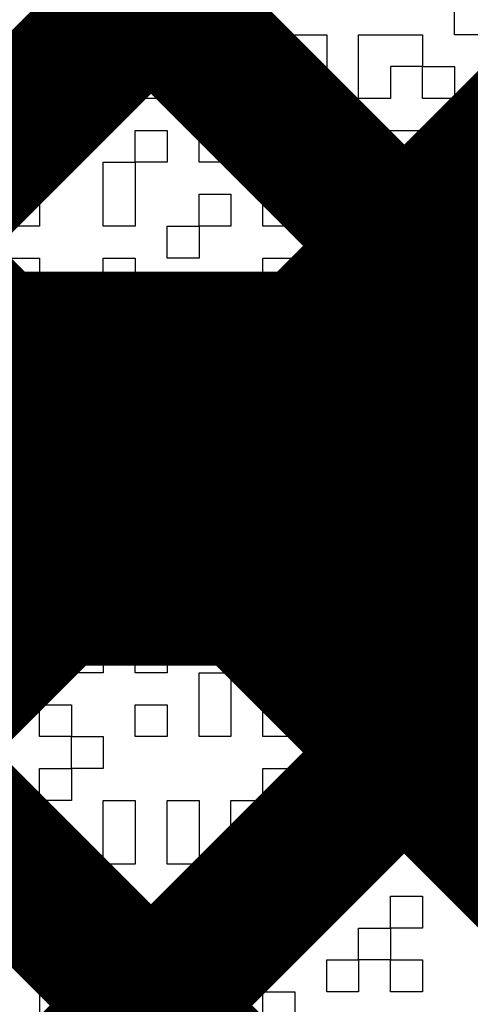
# Model space of a CAD drawing. Header units: millimetres. Extents: x 3.06 to 5.82, y 1.29 to 3.84.
# Tile 190 of 244: x 5.0131 to 5.0383, y 2.5881 to 2.6431. Entities that reach past the tile are written whole.
import ezdxf

# ---------------------------------------------------------------- set-up
doc = ezdxf.new("R2010")
doc.units = ezdxf.units.MM
doc.header["$MEASUREMENT"] = 0
for name, color, linetype in [('BottomLayer', 5, 'Continuous'), ('BottomOverlay', 54, 'Continuous'), ('TopLayer', 1, 'Continuous')]:
    doc.layers.add(name, color=color, linetype=linetype)

msp = doc.modelspace()

# ---------------------------------------------------------------- linework, layer by layer
at = {"layer": 'BottomLayer'}
for points, const_width in [([(4.789, 2.413121), (5.240879, 2.865)], 0.008), ([(4.789, 2.384836), (5.248, 2.843836)], 0.008), ([(4.789, 2.356552), (5.248, 2.815552)], 0.008), ([(4.873539, 2.791499), (5.702, 1.963038)], 0.008), ([(4.854232, 2.782522), (5.702, 1.934754)], 0.008), ([(4.830624, 2.777846), (5.596469, 2.012)], 0.008), ([(4.995, 2.618), (5.489, 2.618)], 0.022)]:
    msp.add_lwpolyline(points, dxfattribs=dict(at, const_width=const_width))
at = {"layer": 'BottomOverlay'}
for p, q in [((5.037396, 2.642228), (5.037396, 2.64401)), ((5.014234, 2.640446), (5.014234, 2.642228)), ((5.014234, 2.642228), (5.017797, 2.642228)), ((5.017797, 2.642228), (5.017797, 2.640446)), ((5.019579, 2.640446), (5.019579, 2.642228)), ((5.019579, 2.642228), (5.021361, 2.642228)), ((5.021361, 2.642228), (5.021361, 2.640446)), ((5.024924, 2.640446), (5.024924, 2.642228)), ((5.024924, 2.642228), (5.026706, 2.642228)), ((5.026706, 2.642228), (5.026706, 2.640446)), ((5.028487, 2.640446), (5.028487, 2.642228)), ((5.028487, 2.642228), (5.030269, 2.642228)), ((5.030269, 2.642228), (5.030269, 2.640446)), ((5.032051, 2.640446), (5.032051, 2.642228)), ((5.032051, 2.642228), (5.035614, 2.642228)), ((5.035614, 2.642228), (5.035614, 2.640446)), ((5.039178, 2.642228), (5.037396, 2.642228)), ((5.014234, 2.638664), (5.014234, 2.640446)), ((5.017797, 2.640446), (5.017797, 2.638664)), ((5.019579, 2.638664), (5.019579, 2.640446)), ((5.021361, 2.640446), (5.021361, 2.638664)), ((5.026706, 2.640446), (5.024924, 2.640446)), ((5.028487, 2.638664), (5.028487, 2.640446)), ((5.030269, 2.640446), (5.030269, 2.638664)), ((5.032051, 2.638664), (5.032051, 2.640446)), ((5.035614, 2.640446), (5.033833, 2.640446)), ((5.033833, 2.640446), (5.033833, 2.638664)), ((5.035614, 2.638664), (5.035614, 2.640446)), ((5.035614, 2.640446), (5.037396, 2.640446)), ((5.037396, 2.640446), (5.037396, 2.638664)), ((5.017797, 2.638664), (5.014234, 2.638664)), ((5.021361, 2.638664), (5.019579, 2.638664)), ((5.024924, 2.636883), (5.024924, 2.638664)), ((5.024924, 2.638664), (5.026706, 2.638664)), ((5.026706, 2.638664), (5.026706, 2.636883)), ((5.030269, 2.638664), (5.028487, 2.638664)), ((5.033833, 2.638664), (5.032051, 2.638664)), ((5.037396, 2.638664), (5.035614, 2.638664)), ((5.037396, 2.636883), (5.037396, 2.638664)), ((5.037396, 2.638664), (5.039178, 2.638664)), ((5.019579, 2.635101), (5.019579, 2.636883)), ((5.019579, 2.636883), (5.021361, 2.636883)), ((5.021361, 2.636883), (5.021361, 2.635101)), ((5.023142, 2.635101), (5.023142, 2.636883)), ((5.023142, 2.636883), (5.024924, 2.636883)), ((5.026706, 2.636883), (5.024924, 2.636883)), ((5.024924, 2.636883), (5.024924, 2.635101)), ((5.032051, 2.635101), (5.032051, 2.636883)), ((5.032051, 2.636883), (5.035614, 2.636883)), ((5.035614, 2.636883), (5.035614, 2.635101)), ((5.039178, 2.636883), (5.037396, 2.636883)), ((5.012452, 2.635101), (5.014234, 2.635101)), ((5.014234, 2.635101), (5.014234, 2.633319)), ((5.017797, 2.633319), (5.017797, 2.635101)), ((5.017797, 2.635101), (5.019579, 2.635101)), ((5.021361, 2.635101), (5.019579, 2.635101)), ((5.019579, 2.635101), (5.019579, 2.633319)), ((5.024924, 2.635101), (5.023142, 2.635101)), ((5.026706, 2.633319), (5.026706, 2.635101)), ((5.026706, 2.635101), (5.028487, 2.635101)), ((5.028487, 2.635101), (5.028487, 2.633319)), ((5.035614, 2.635101), (5.032051, 2.635101)), ((5.014234, 2.633319), (5.014234, 2.631537)), ((5.017797, 2.631537), (5.017797, 2.633319)), ((5.019579, 2.633319), (5.019579, 2.631537)), ((5.023142, 2.631537), (5.023142, 2.633319)), ((5.023142, 2.633319), (5.024924, 2.633319)), ((5.024924, 2.633319), (5.024924, 2.631537)), ((5.026706, 2.631537), (5.026706, 2.633319)), ((5.028487, 2.633319), (5.028487, 2.631537)), ((5.030269, 2.631537), (5.030269, 2.633319)), ((5.030269, 2.633319), (5.032051, 2.633319)), ((5.032051, 2.633319), (5.032051, 2.631537)), ((5.014234, 2.631537), (5.012452, 2.631537)), ((5.019579, 2.631537), (5.017797, 2.631537)), ((5.021361, 2.629756), (5.021361, 2.631537)), ((5.021361, 2.631537), (5.023142, 2.631537)), ((5.024924, 2.631537), (5.023142, 2.631537)), ((5.023142, 2.631537), (5.023142, 2.629756)), ((5.028487, 2.631537), (5.026706, 2.631537)), ((5.032051, 2.631537), (5.030269, 2.631537)), ((5.035614, 2.629756), (5.035614, 2.631537)), ((5.035614, 2.631537), (5.037396, 2.631537)), ((5.037396, 2.631537), (5.037396, 2.629756)), ((5.012452, 2.629756), (5.014234, 2.629756)), ((5.014234, 2.629756), (5.014234, 2.627974)), ((5.017797, 2.627974), (5.017797, 2.629756)), ((5.017797, 2.629756), (5.019579, 2.629756)), ((5.019579, 2.629756), (5.019579, 2.627974)), ((5.023142, 2.629756), (5.021361, 2.629756)), ((5.026706, 2.627974), (5.026706, 2.629756)), ((5.026706, 2.629756), (5.028487, 2.629756)), ((5.028487, 2.629756), (5.028487, 2.627974)), ((5.030269, 2.627974), (5.030269, 2.629756)), ((5.030269, 2.629756), (5.032051, 2.629756)), ((5.032051, 2.629756), (5.032051, 2.627974)), ((5.033833, 2.627974), (5.033833, 2.629756)), ((5.033833, 2.629756), (5.035614, 2.629756)), ((5.037396, 2.629756), (5.035614, 2.629756)), ((5.035614, 2.629756), (5.035614, 2.627974)), ((5.014234, 2.627974), (5.012452, 2.627974)), ((5.019579, 2.627974), (5.017797, 2.627974)), ((5.019579, 2.626192), (5.019579, 2.627974)), ((5.019579, 2.627974), (5.021361, 2.627974)), ((5.021361, 2.627974), (5.021361, 2.626192)), ((5.023142, 2.626192), (5.023142, 2.627974)), ((5.023142, 2.627974), (5.024924, 2.627974)), ((5.024924, 2.627974), (5.024924, 2.626192)), ((5.026706, 2.626192), (5.026706, 2.627974)), ((5.028487, 2.627974), (5.028487, 2.626192)), ((5.032051, 2.627974), (5.030269, 2.627974)), ((5.035614, 2.627974), (5.033833, 2.627974)), ((5.014234, 2.624411), (5.014234, 2.626192)), ((5.014234, 2.626192), (5.016015, 2.626192)), ((5.016015, 2.626192), (5.016015, 2.624411)), ((5.017797, 2.624411), (5.017797, 2.626192)), ((5.017797, 2.626192), (5.019579, 2.626192)), ((5.021361, 2.626192), (5.019579, 2.626192)), ((5.019579, 2.626192), (5.019579, 2.624411)), ((5.024924, 2.626192), (5.023142, 2.626192)), ((5.026706, 2.624411), (5.026706, 2.626192)), ((5.028487, 2.626192), (5.030269, 2.626192)), ((5.030269, 2.626192), (5.030269, 2.624411)), ((5.035614, 2.624411), (5.035614, 2.626192)), ((5.035614, 2.626192), (5.037396, 2.626192)), ((5.037396, 2.626192), (5.037396, 2.624411)), ((5.016015, 2.624411), (5.014234, 2.624411)), ((5.019579, 2.624411), (5.017797, 2.624411)), ((5.019579, 2.622629), (5.019579, 2.624411)), ((5.019579, 2.624411), (5.021361, 2.624411)), ((5.021361, 2.624411), (5.021361, 2.622629)), ((5.024924, 2.622629), (5.024924, 2.624411)), ((5.024924, 2.624411), (5.026706, 2.624411)), ((5.030269, 2.624411), (5.026706, 2.624411)), ((5.026706, 2.624411), (5.026706, 2.622629)), ((5.030269, 2.622629), (5.030269, 2.624411)), ((5.030269, 2.624411), (5.032051, 2.624411)), ((5.032051, 2.624411), (5.032051, 2.622629)), ((5.037396, 2.624411), (5.035614, 2.624411)), ((5.014234, 2.620847), (5.014234, 2.622629)), ((5.014234, 2.622629), (5.017797, 2.622629)), ((5.017797, 2.622629), (5.017797, 2.620847)), ((5.021361, 2.622629), (5.019579, 2.622629)), ((5.026706, 2.622629), (5.024924, 2.622629)), ((5.032051, 2.622629), (5.030269, 2.622629)), ((5.032051, 2.620847), (5.032051, 2.622629)), ((5.032051, 2.622629), (5.033833, 2.622629)), ((5.033833, 2.622629), (5.033833, 2.620847)), ((5.035614, 2.620847), (5.035614, 2.622629)), ((5.035614, 2.622629), (5.037396, 2.622629)), ((5.037396, 2.622629), (5.037396, 2.620847)), ((5.017797, 2.620847), (5.014234, 2.620847)), ((5.021361, 2.619065), (5.021361, 2.620847)), ((5.021361, 2.620847), (5.023142, 2.620847)), ((5.023142, 2.620847), (5.023142, 2.619065)), ((5.024924, 2.619065), (5.024924, 2.620847)), ((5.024924, 2.620847), (5.026706, 2.620847)), ((5.026706, 2.620847), (5.026706, 2.619065)), ((5.028487, 2.619065), (5.028487, 2.620847)), ((5.028487, 2.620847), (5.030269, 2.620847)), ((5.030269, 2.620847), (5.030269, 2.619065)), ((5.033833, 2.620847), (5.032051, 2.620847)), ((5.037396, 2.620847), (5.035614, 2.620847)), ((5.037396, 2.619065), (5.037396, 2.620847)), ((5.037396, 2.620847), (5.039178, 2.620847)), ((5.014234, 2.617284), (5.014234, 2.619065)), ((5.014234, 2.619065), (5.016015, 2.619065)), ((5.016015, 2.619065), (5.016015, 2.617284)), ((5.023142, 2.619065), (5.021361, 2.619065)), ((5.026706, 2.619065), (5.024924, 2.619065)), ((5.026706, 2.617284), (5.026706, 2.619065)), ((5.026706, 2.619065), (5.028487, 2.619065)), ((5.030269, 2.619065), (5.028487, 2.619065)), ((5.028487, 2.619065), (5.028487, 2.617284)), ((5.032051, 2.617284), (5.032051, 2.619065)), ((5.032051, 2.619065), (5.035614, 2.619065)), ((5.035614, 2.619065), (5.035614, 2.617284)), ((5.037396, 2.617284), (5.037396, 2.619065)), ((5.016015, 2.617284), (5.014234, 2.617284)), ((5.017797, 2.615502), (5.017797, 2.617284)), ((5.017797, 2.617284), (5.019579, 2.617284)), ((5.019579, 2.617284), (5.019579, 2.615502)), ((5.021361, 2.615502), (5.021361, 2.617284)), ((5.021361, 2.617284), (5.024924, 2.617284)), ((5.024924, 2.617284), (5.024924, 2.615502)), ((5.028487, 2.617284), (5.026706, 2.617284)), ((5.035614, 2.617284), (5.032051, 2.617284)), ((5.039178, 2.617284), (5.037396, 2.617284)), ((5.017797, 2.61372), (5.017797, 2.615502)), ((5.019579, 2.615502), (5.019579, 2.61372)), ((5.024924, 2.615502), (5.021361, 2.615502)), ((5.028487, 2.61372), (5.028487, 2.615502)), ((5.028487, 2.615502), (5.030269, 2.615502)), ((5.030269, 2.615502), (5.030269, 2.61372)), ((5.032051, 2.61372), (5.032051, 2.615502)), ((5.032051, 2.615502), (5.035614, 2.615502)), ((5.035614, 2.615502), (5.035614, 2.61372)), ((5.012452, 2.61372), (5.014234, 2.61372)), ((5.014234, 2.61372), (5.014234, 2.611938)), ((5.019579, 2.61372), (5.017797, 2.61372)), ((5.021361, 2.611938), (5.021361, 2.61372)), ((5.021361, 2.61372), (5.024924, 2.61372)), ((5.024924, 2.61372), (5.024924, 2.611938)), ((5.030269, 2.61372), (5.028487, 2.61372)), ((5.035614, 2.61372), (5.032051, 2.61372)), ((5.014234, 2.611938), (5.014234, 2.610157)), ((5.024924, 2.611938), (5.021361, 2.611938)), ((5.024924, 2.610157), (5.024924, 2.611938)), ((5.024924, 2.611938), (5.026706, 2.611938)), ((5.026706, 2.611938), (5.026706, 2.610157)), ((5.030269, 2.610157), (5.030269, 2.611938)), ((5.030269, 2.611938), (5.032051, 2.611938)), ((5.032051, 2.611938), (5.032051, 2.610157)), ((5.033833, 2.610157), (5.033833, 2.611938)), ((5.033833, 2.611938), (5.035614, 2.611938)), ((5.035614, 2.611938), (5.035614, 2.610157)), ((5.014234, 2.610157), (5.012452, 2.610157)), ((5.016015, 2.608375), (5.016015, 2.610157)), ((5.016015, 2.610157), (5.017797, 2.610157)), ((5.017797, 2.610157), (5.017797, 2.608375)), ((5.019579, 2.608375), (5.019579, 2.610157)), ((5.019579, 2.610157), (5.021361, 2.610157)), ((5.021361, 2.610157), (5.021361, 2.608375)), ((5.026706, 2.610157), (5.024924, 2.610157)), ((5.028487, 2.608375), (5.028487, 2.610157)), ((5.028487, 2.610157), (5.030269, 2.610157)), ((5.032051, 2.610157), (5.030269, 2.610157)), ((5.030269, 2.610157), (5.030269, 2.608375)), ((5.035614, 2.610157), (5.033833, 2.610157)), ((5.012452, 2.608375), (5.014234, 2.608375)), ((5.014234, 2.608375), (5.014234, 2.606593)), ((5.016015, 2.606593), (5.016015, 2.608375)), ((5.017797, 2.608375), (5.017797, 2.606593)), ((5.019579, 2.606593), (5.019579, 2.608375)), ((5.021361, 2.608375), (5.021361, 2.606593)), ((5.030269, 2.608375), (5.028487, 2.608375)), ((5.033833, 2.606593), (5.033833, 2.608375)), ((5.033833, 2.608375), (5.035614, 2.608375)), ((5.035614, 2.608375), (5.035614, 2.606593)), ((5.014234, 2.606593), (5.012452, 2.606593)), ((5.017797, 2.606593), (5.016015, 2.606593)), ((5.021361, 2.606593), (5.019579, 2.606593)), ((5.023142, 2.604811), (5.023142, 2.606593)), ((5.023142, 2.606593), (5.024924, 2.606593)), ((5.024924, 2.606593), (5.024924, 2.604811)), ((5.026706, 2.604811), (5.026706, 2.606593)), ((5.026706, 2.606593), (5.028487, 2.606593)), ((5.028487, 2.606593), (5.028487, 2.604811)), ((5.030269, 2.604811), (5.030269, 2.606593)), ((5.030269, 2.606593), (5.033833, 2.606593)), ((5.035614, 2.606593), (5.033833, 2.606593)), ((5.033833, 2.606593), (5.033833, 2.604811)), ((5.014234, 2.60303), (5.014234, 2.604811)), ((5.014234, 2.604811), (5.016015, 2.604811)), ((5.016015, 2.604811), (5.016015, 2.60303)), ((5.019579, 2.60303), (5.019579, 2.604811)), ((5.019579, 2.604811), (5.021361, 2.604811)), ((5.021361, 2.604811), (5.021361, 2.60303)), ((5.023142, 2.60303), (5.023142, 2.604811)), ((5.024924, 2.604811), (5.024924, 2.60303)), ((5.026706, 2.60303), (5.026706, 2.604811)), ((5.028487, 2.604811), (5.028487, 2.60303)), ((5.032051, 2.604811), (5.030269, 2.604811)), ((5.032051, 2.60303), (5.032051, 2.604811)), ((5.033833, 2.604811), (5.033833, 2.60303)), ((5.016015, 2.60303), (5.014234, 2.60303)), ((5.016015, 2.601248), (5.016015, 2.60303)), ((5.016015, 2.60303), (5.017797, 2.60303)), ((5.017797, 2.60303), (5.017797, 2.601248)), ((5.021361, 2.60303), (5.019579, 2.60303)), ((5.024924, 2.60303), (5.023142, 2.60303)), ((5.028487, 2.60303), (5.026706, 2.60303)), ((5.033833, 2.60303), (5.032051, 2.60303)), ((5.033833, 2.601248), (5.033833, 2.60303)), ((5.033833, 2.60303), (5.035614, 2.60303)), ((5.035614, 2.60303), (5.035614, 2.601248)), ((5.014234, 2.599466), (5.014234, 2.601248)), ((5.014234, 2.601248), (5.016015, 2.601248)), ((5.017797, 2.601248), (5.016015, 2.601248)), ((5.016015, 2.601248), (5.016015, 2.599466)), ((5.026706, 2.599466), (5.026706, 2.601248)), ((5.026706, 2.601248), (5.028487, 2.601248)), ((5.028487, 2.601248), (5.028487, 2.599466)), ((5.035614, 2.601248), (5.033833, 2.601248)), ((5.016015, 2.599466), (5.014234, 2.599466)), ((5.017797, 2.597684), (5.017797, 2.599466)), ((5.017797, 2.599466), (5.019579, 2.599466)), ((5.019579, 2.599466), (5.019579, 2.597684)), ((5.021361, 2.597684), (5.021361, 2.599466)), ((5.021361, 2.599466), (5.023142, 2.599466)), ((5.023142, 2.599466), (5.023142, 2.597684)), ((5.024924, 2.597684), (5.024924, 2.599466)), ((5.024924, 2.599466), (5.026706, 2.599466)), ((5.028487, 2.599466), (5.026706, 2.599466)), ((5.026706, 2.599466), (5.026706, 2.597684)), ((5.030269, 2.597684), (5.030269, 2.599466)), ((5.030269, 2.599466), (5.032051, 2.599466)), ((5.032051, 2.599466), (5.032051, 2.597684)), ((5.033833, 2.597684), (5.033833, 2.599466)), ((5.033833, 2.599466), (5.035614, 2.599466)), ((5.035614, 2.599466), (5.035614, 2.597684)), ((5.017797, 2.595903), (5.017797, 2.597684)), ((5.019579, 2.597684), (5.019579, 2.595903)), ((5.021361, 2.595903), (5.021361, 2.597684)), ((5.023142, 2.597684), (5.023142, 2.595903)), ((5.026706, 2.597684), (5.024924, 2.597684)), ((5.032051, 2.597684), (5.030269, 2.597684)), ((5.035614, 2.597684), (5.033833, 2.597684)), ((5.035614, 2.595903), (5.035614, 2.597684)), ((5.035614, 2.597684), (5.039178, 2.597684)), ((5.014234, 2.594121), (5.014234, 2.595903)), ((5.014234, 2.595903), (5.016015, 2.595903)), ((5.016015, 2.595903), (5.016015, 2.594121)), ((5.019579, 2.595903), (5.017797, 2.595903)), ((5.023142, 2.595903), (5.021361, 2.595903)), ((5.024924, 2.594121), (5.024924, 2.595903)), ((5.024924, 2.595903), (5.028487, 2.595903)), ((5.028487, 2.595903), (5.028487, 2.594121)), ((5.030269, 2.594121), (5.030269, 2.595903)), ((5.030269, 2.595903), (5.032051, 2.595903)), ((5.032051, 2.595903), (5.032051, 2.594121)), ((5.039178, 2.595903), (5.035614, 2.595903)), ((5.016015, 2.594121), (5.014234, 2.594121)), ((5.017797, 2.592339), (5.017797, 2.594121)), ((5.017797, 2.594121), (5.019579, 2.594121)), ((5.019579, 2.594121), (5.019579, 2.592339)), ((5.028487, 2.594121), (5.024924, 2.594121)), ((5.032051, 2.594121), (5.030269, 2.594121)), ((5.033833, 2.592339), (5.033833, 2.594121)), ((5.033833, 2.594121), (5.035614, 2.594121)), ((5.035614, 2.594121), (5.035614, 2.592339)), ((5.012452, 2.592339), (5.014234, 2.592339)), ((5.014234, 2.592339), (5.014234, 2.590558)), ((5.019579, 2.592339), (5.017797, 2.592339)), ((5.019579, 2.590558), (5.019579, 2.592339)), ((5.019579, 2.592339), (5.021361, 2.592339)), ((5.021361, 2.592339), (5.021361, 2.590558)), ((5.023142, 2.590558), (5.023142, 2.592339)), ((5.023142, 2.592339), (5.024924, 2.592339)), ((5.024924, 2.592339), (5.024924, 2.590558)), ((5.026706, 2.590558), (5.026706, 2.592339)), ((5.026706, 2.592339), (5.028487, 2.592339)), ((5.028487, 2.592339), (5.028487, 2.590558)), ((5.032051, 2.590558), (5.032051, 2.592339)), ((5.032051, 2.592339), (5.033833, 2.592339)), ((5.035614, 2.592339), (5.033833, 2.592339)), ((5.033833, 2.592339), (5.033833, 2.590558)), ((5.014234, 2.590558), (5.014234, 2.588776)), ((5.016015, 2.588776), (5.016015, 2.590558)), ((5.016015, 2.590558), (5.017797, 2.590558)), ((5.017797, 2.590558), (5.017797, 2.588776)), ((5.021361, 2.590558), (5.019579, 2.590558)), ((5.024924, 2.590558), (5.023142, 2.590558)), ((5.028487, 2.590558), (5.026706, 2.590558)), ((5.030269, 2.588776), (5.030269, 2.590558)), ((5.030269, 2.590558), (5.032051, 2.590558)), ((5.033833, 2.590558), (5.032051, 2.590558)), ((5.032051, 2.590558), (5.032051, 2.588776)), ((5.033833, 2.588776), (5.033833, 2.590558)), ((5.033833, 2.590558), (5.035614, 2.590558)), ((5.035614, 2.590558), (5.035614, 2.588776)), ((5.014234, 2.588776), (5.014234, 2.586994)), ((5.017797, 2.588776), (5.016015, 2.588776)), ((5.021361, 2.586994), (5.021361, 2.588776)), ((5.021361, 2.588776), (5.024924, 2.588776)), ((5.024924, 2.588776), (5.024924, 2.586994)), ((5.026706, 2.586994), (5.026706, 2.588776)), ((5.026706, 2.588776), (5.028487, 2.588776)), ((5.028487, 2.588776), (5.028487, 2.586994)), ((5.032051, 2.588776), (5.030269, 2.588776)), ((5.035614, 2.588776), (5.033833, 2.588776))]:
    msp.add_line(p, q, dxfattribs=at)
at = {"layer": 'TopLayer', "const_width": 0.008}
for points in [[(4.861038, 2.804), (5.146038, 2.519)], [(4.852202, 2.784552), (5.117754, 2.519)], [(4.840097, 2.768372), (5.089469, 2.519)], [(4.894879, 2.519), (5.144139, 2.76826)], [(4.923164, 2.519), (5.172423, 2.76826)], [(4.951448, 2.519), (5.200708, 2.76826)]]:
    msp.add_lwpolyline(points, dxfattribs=at)

doc.saveas('drawing.dxf')
